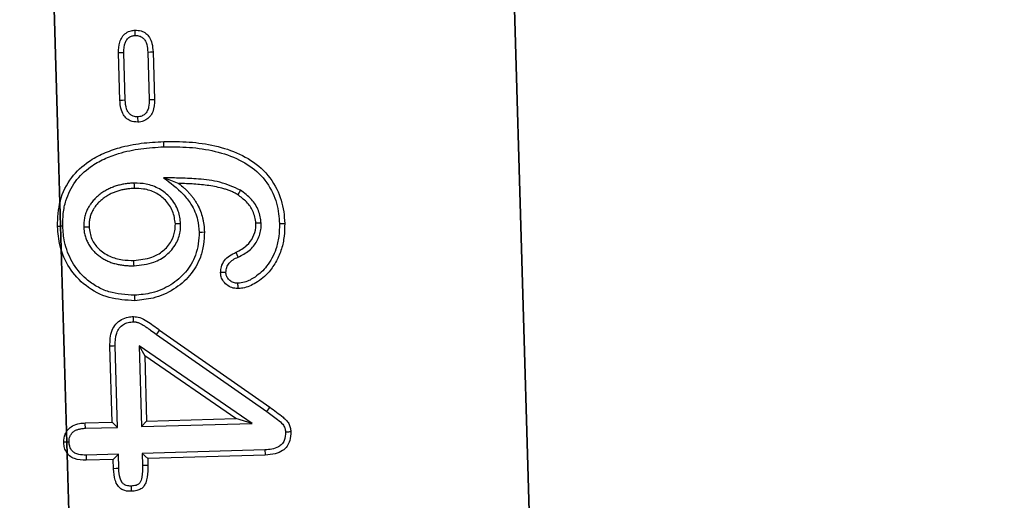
# Model space of a CAD drawing. Header units: metres. Extents: x 232680 to 233262, y 554200 to 554550.
# Tile 120 of 254: x 232761.1675 to 232761.2958, y 554463.2394 to 554463.302. Entities that reach past the tile are written whole.
import ezdxf

# ---------------------------------------------------------------- set-up
doc = ezdxf.new("R2010")
doc.units = ezdxf.units.M
doc.linetypes.add('NLCS-HIDDEN', pattern=[4, 2, -2])
doc.layers.get('Defpoints').update_dxf_attribs({"color": 241})
for name, color, linetype, lineweight in [('ACO constructie 035', 7, 'Continuous', 35), ('ACO tekst', 251, 'Continuous', 9), ('N-WE-VH-VERHARDING_ASFALT_DEKLAAG-GD', 7, 'Continuous', 25), ('N-WE-VH-VERHARDING_ASFALT_TUSSENLAAG_1-GD', 7, 'Continuous', 25), ('X-XX-AL-NAP-M', 7, 'Continuous', 18)]:
    doc.layers.add(name, color=color, linetype=linetype, lineweight=lineweight)
doc.styles.add('NLCS-ISO-ANNOTATIEF-T25', font='NLCS-ISO.ttf', dxfattribs={"height": 2.5})
doc.dimstyles.new('NLCS-ANNOTATIEF-T25-PIJL', dxfattribs={"dimtxt": 2.5, "dimasz": 2.5, "dimexe": 2, "dimexo": 2, "dimgap": 0.7, "dimtad": 1, "dimzin": 0, "dimdsep": 46, "dimtxsty": 'NLCS-ISO-ANNOTATIEF-T25', "dimcen": 0, "dimdle": 2, "dimclrd": 256, "dimclre": 256, "dimclrt": 256, "dimazin": 0, "dimtfac": 1, "dimtofl": 0, "dimtmove": 1, "dimatfit": 0, "dimfxl": 2, "dimtfillclr": 254, "dimtolj": 1, "dimtzin": 0, "dimlwd": 13, "dimlwe": 9, "dimarcsym": 0})

# ---------------------------------------------------------------- blocks, each defined once
blk = doc.blocks.new('KT640 (doorsnede)')
at = {"layer": 'ACO constructie 035', "lineweight": 30}
blk.add_line((1, 0), (0, 0), dxfattribs=at)
at = {"layer": 'ACO tekst', "lineweight": 30}
for p, q in [((0.87755, -0.04746), (0.88803, -0.03339)), ((0.8781, -0.04787), (0.88858, -0.0338)), ((0.89356, -0.0342), (0.89356, -0.05019)), ((0.89425, -0.03419), (0.89425, -0.0495)), ((0.89007, -0.03575), (0.87951, -0.05019)), ((0.89007, -0.03575), (0.88938, -0.03787)), ((0.89007, -0.05019), (0.89007, -0.03575)), ((0.88938, -0.03787), (0.88087, -0.0495)), ((0.88938, -0.0495), (0.88938, -0.03787)), ((0.84127, -0.04725), (0.84748, -0.04725)), ((0.84747, -0.04794), (0.84748, -0.04725)), ((0.84128, -0.04794), (0.84747, -0.04794)), ((0.84968, -0.04951), (0.85037, -0.04951)), ((0.87951, -0.05019), (0.88087, -0.0495)), ((0.88087, -0.0495), (0.88938, -0.0495)), ((0.89007, -0.05019), (0.88938, -0.0495)), ((0.89356, -0.05019), (0.89425, -0.0495)), ((0.89425, -0.0495), (0.8951, -0.0495)), ((0.8951, -0.05019), (0.8951, -0.0495)), ((0.84128, -0.05106), (0.84127, -0.05175)), ((0.84747, -0.05106), (0.84128, -0.05106)), ((0.87951, -0.05019), (0.89007, -0.05019)), ((0.89356, -0.05019), (0.8951, -0.05019)), ((0.84748, -0.05175), (0.84127, -0.05175)), ((0.89007, -0.05331), (0.87946, -0.05331)), ((0.89007, -0.05331), (0.88938, -0.054)), ((0.89007, -0.0575), (0.89007, -0.05331)), ((0.89356, -0.05331), (0.89425, -0.054)), ((0.89545, -0.05331), (0.89356, -0.05331)), ((0.89356, -0.05331), (0.89356, -0.0575)), ((0.88938, -0.054), (0.87945, -0.054)), ((0.88938, -0.05751), (0.88938, -0.054)), ((0.89425, -0.054), (0.89425, -0.05751)), ((0.89546, -0.054), (0.89425, -0.054))]:
    blk.add_line(p, q, dxfattribs=at)
at = {"layer": 'ACO tekst', "lineweight": 30, "flags": 128}
for points in [[(0.86413, -0.03144), (0.86413, -0.03124), (0.86413, -0.03103), (0.86413, -0.03075)], [(0.864, -0.03381), (0.864, -0.03401), (0.864, -0.03422), (0.864, -0.0345)], [(0.88858, -0.0338), (0.88842, -0.03368), (0.88825, -0.03355), (0.88803, -0.03339)], [(0.89356, -0.0342), (0.89377, -0.0342), (0.89397, -0.03419), (0.89425, -0.03419)], [(0.85963, -0.03639), (0.85992, -0.03658), (0.86021, -0.03677)], [(0.86835, -0.03694), (0.86803, -0.03707), (0.86771, -0.0372)], [(0.86494, -0.04194), (0.86494, -0.04174), (0.86494, -0.04153), (0.86494, -0.04125)], [(0.85772, -0.04637), (0.85799, -0.0457), (0.85825, -0.04505), (0.85852, -0.04439)], [(0.84128, -0.04794), (0.84127, -0.0476), (0.84127, -0.04725)], [(0.85369, -0.04622), (0.85348, -0.04621), (0.85328, -0.04621), (0.853, -0.04621)], [(0.8781, -0.04787), (0.87794, -0.04775), (0.87777, -0.04762), (0.87755, -0.04746)], [(0.83907, -0.04951), (0.83872, -0.04951), (0.83838, -0.04951)], [(0.84747, -0.05106), (0.84748, -0.0514), (0.84748, -0.05175)], [(0.85831, -0.05024), (0.85851, -0.05024), (0.85872, -0.05024), (0.859, -0.05024)], [(0.86907, -0.05055), (0.86886, -0.05055), (0.86865, -0.05055), (0.86838, -0.05055)], [(0.87293, -0.05059), (0.87314, -0.05059), (0.87335, -0.05059), (0.87363, -0.05059)], [(0.87638, -0.05083), (0.87603, -0.05083), (0.87569, -0.05082)], [(0.89777, -0.05177), (0.89812, -0.05177), (0.89846, -0.05177)], [(0.87946, -0.05331), (0.87946, -0.05352), (0.87945, -0.05372), (0.87945, -0.054)], [(0.89545, -0.05331), (0.89545, -0.05365), (0.89546, -0.054)], [(0.86381, -0.05694), (0.86381, -0.05674), (0.86381, -0.05653), (0.86382, -0.05625)], [(0.89007, -0.0575), (0.88986, -0.0575), (0.88965, -0.05751), (0.88938, -0.05751)], [(0.89356, -0.0575), (0.8939, -0.0575), (0.89425, -0.05751)], [(0.86366, -0.05968), (0.86366, -0.05989), (0.86366, -0.0601), (0.86366, -0.06037)], [(0.89181, -0.05968), (0.89181, -0.06003), (0.89181, -0.06037)]]:
    blk.add_lwpolyline(points, dxfattribs=at)
at = {"layer": 'ACO tekst', "lineweight": 30}
for points, knots in [([(0.853, -0.04621), (0.85303, -0.0451), (0.85309, -0.04286), (0.85367, -0.03953), (0.85479, -0.03632), (0.85672, -0.03347), (0.85946, -0.03153), (0.86209, -0.03082), (0.86362, -0.03077), (0.86413, -0.03075)], [0, 0, 0, 0, 0.15516, 0.313, 0.470221, 0.627177, 0.785074, 0.928931, 1, 1, 1, 1]), ([(0.86413, -0.03075), (0.86469, -0.03078), (0.86582, -0.03084), (0.86747, -0.03122), (0.86902, -0.03194), (0.87057, -0.03304), (0.87178, -0.03458), (0.8724, -0.03608), (0.87244, -0.0369), (0.87245, -0.03712)], [0, 0, 0, 0, 0.146546, 0.2925, 0.440732, 0.588824, 0.785003, 0.943618, 1, 1, 1, 1]), ([(0.88803, -0.03339), (0.88825, -0.0331), (0.88847, -0.03281), (0.88892, -0.03224), (0.88915, -0.03196), (0.88952, -0.03156), (0.88965, -0.03143), (0.88992, -0.03119), (0.89007, -0.03108), (0.89039, -0.03092), (0.89056, -0.03085), (0.89092, -0.03077), (0.8911, -0.03076), (0.89129, -0.03075)], [0, 0, 0, 0, 0.25, 0.25, 0.5, 0.5, 0.625, 0.625, 0.75, 0.75, 0.875, 0.875, 1, 1, 1, 1]), ([(0.89129, -0.03075), (0.89168, -0.03078), (0.89236, -0.03082), (0.89322, -0.03127), (0.89382, -0.03194), (0.89419, -0.03296), (0.89423, -0.03374), (0.89425, -0.03419)], [0, 0, 0, 0, 0.229095, 0.387784, 0.547303, 0.741917, 1, 1, 1, 1]), ([(0.89129, -0.03144), (0.89129, -0.03137), (0.89129, -0.03124), (0.89129, -0.031), (0.89129, -0.03084), (0.89129, -0.03075)], [0, 0, 0, 0, 0.300011, 0.600009, 1, 1, 1, 1]), ([(0.85369, -0.04622), (0.85372, -0.0451), (0.85378, -0.04286), (0.85438, -0.03953), (0.85552, -0.03642), (0.85741, -0.03378), (0.85998, -0.03207), (0.86235, -0.0315), (0.86371, -0.03146), (0.86413, -0.03144)], [0, 0, 0, 0, 0.163398, 0.330009, 0.495813, 0.647094, 0.799295, 0.938195, 1, 1, 1, 1]), ([(0.86413, -0.03144), (0.8647, -0.03147), (0.86582, -0.03153), (0.86774, -0.03202), (0.86961, -0.03308), (0.87097, -0.03462), (0.87165, -0.036), (0.87173, -0.03681), (0.87175, -0.03712)], [0, 0, 0, 0, 0.162332, 0.323878, 0.566956, 0.76565, 0.910758, 1, 1, 1, 1]), ([(0.88858, -0.0338), (0.88894, -0.03334), (0.88948, -0.03264), (0.89019, -0.03182), (0.89077, -0.03148), (0.89112, -0.03146), (0.89129, -0.03144)], [0, 0, 0, 0, 0.4727833, 0.7154013, 0.8657777, 1, 1, 1, 1]), ([(0.89129, -0.03144), (0.89169, -0.03147), (0.89227, -0.03151), (0.89292, -0.03194), (0.89331, -0.0325), (0.89353, -0.03329), (0.89355, -0.03389), (0.89356, -0.0342)], [0, 0, 0, 0, 0.283541, 0.419081, 0.555138, 0.775815, 1, 1, 1, 1]), ([(0.864, -0.03381), (0.86344, -0.03388), (0.86231, -0.03402), (0.86077, -0.03497), (0.86002, -0.03591), (0.85963, -0.03639)], [0, 0, 0, 0, 0.319802, 0.645596, 1, 1, 1, 1]), ([(0.864, -0.0345), (0.86346, -0.03458), (0.86243, -0.03473), (0.86113, -0.03561), (0.86052, -0.03638), (0.86021, -0.03677)], [0, 0, 0, 0, 0.35626, 0.674292, 1, 1, 1, 1]), ([(0.86835, -0.03694), (0.86811, -0.03643), (0.86764, -0.03544), (0.86638, -0.03437), (0.8651, -0.03386), (0.86429, -0.03382), (0.864, -0.03381)], [0, 0, 0, 0, 0.294457, 0.571338, 0.849743, 1, 1, 1, 1]), ([(0.86771, -0.0372), (0.86746, -0.03669), (0.86701, -0.03578), (0.86585, -0.03488), (0.86482, -0.03453), (0.86419, -0.03451), (0.864, -0.0345)], [0, 0, 0, 0, 0.345607, 0.613829, 0.883709, 1, 1, 1, 1]), ([(0.85963, -0.03639), (0.85922, -0.03726), (0.85839, -0.03899), (0.85802, -0.04165), (0.85783, -0.0441), (0.85775, -0.04562), (0.85772, -0.04637)], [0, 0, 0, 0, 0.279504, 0.556497, 0.778118, 1, 1, 1, 1]), ([(0.86021, -0.03677), (0.86012, -0.03691), (0.86004, -0.03705), (0.85991, -0.03727), (0.85988, -0.03734), (0.8598, -0.03749), (0.85977, -0.03756), (0.85967, -0.03779), (0.8596, -0.03794), (0.85949, -0.03825), (0.85944, -0.0384), (0.85929, -0.03887), (0.8592, -0.03919), (0.85905, -0.03983), (0.85898, -0.04015), (0.85887, -0.0408), (0.85882, -0.04112), (0.85873, -0.04177), (0.85869, -0.0421), (0.85863, -0.04275), (0.8586, -0.04308), (0.85856, -0.04373), (0.85854, -0.04406), (0.85852, -0.04439)], [0.0000029, 0.0000029, 0.0000029, 0.0000029, 0.0625, 0.0625, 0.09375, 0.09375, 0.125, 0.125, 0.1875, 0.1875, 0.25, 0.25, 0.375, 0.375, 0.5, 0.5, 0.625, 0.625, 0.75, 0.75, 0.875, 0.875, 1, 1, 1, 1]), ([(0.87029, -0.03929), (0.87003, -0.03927), (0.86947, -0.03921), (0.86871, -0.03877), (0.86807, -0.03808), (0.86783, -0.0375), (0.86771, -0.0372)], [0, 0, 0, 0, 0.215591, 0.47393, 0.725737, 1, 1, 1, 1]), ([(0.87029, -0.0386), (0.87007, -0.03857), (0.86963, -0.03852), (0.86907, -0.03815), (0.86862, -0.03762), (0.86844, -0.03718), (0.86835, -0.03694)], [0, 0, 0, 0, 0.2393013, 0.4793048, 0.7207196, 1, 1, 1, 1]), ([(0.87245, -0.03712), (0.87242, -0.03738), (0.87236, -0.0379), (0.87193, -0.03858), (0.87137, -0.03906), (0.87078, -0.03927), (0.87043, -0.03929), (0.87029, -0.03929)], [0, 0, 0, 0, 0.230618, 0.457798, 0.688767, 0.875694, 1, 1, 1, 1]), ([(0.87175, -0.03712), (0.87173, -0.03731), (0.87169, -0.03767), (0.87138, -0.03813), (0.87099, -0.03846), (0.8706, -0.03859), (0.87037, -0.0386), (0.87029, -0.0386)], [0, 0, 0, 0, 0.243531, 0.470553, 0.705659, 0.890527, 1, 1, 1, 1]), ([(0.87175, -0.03712), (0.87185, -0.03712), (0.87201, -0.03712), (0.87224, -0.03712), (0.87238, -0.03712), (0.87245, -0.03712)], [0, 0, 0, 0, 0.398925, 0.699467, 1, 1, 1, 1]), ([(0.87029, -0.0386), (0.87029, -0.03869), (0.87029, -0.03885), (0.87029, -0.03908), (0.87029, -0.03922), (0.87029, -0.03929)], [0, 0, 0, 0, 0.398918, 0.699463, 1, 1, 1, 1]), ([(0.85772, -0.04637), (0.85841, -0.04551), (0.85946, -0.0442), (0.86138, -0.04272), (0.86313, -0.04203), (0.8644, -0.04197), (0.86494, -0.04194)], [0, 0, 0, 0, 0.377181, 0.566716, 0.818677, 1, 1, 1, 1]), ([(0.85852, -0.04439), (0.85872, -0.04416), (0.85892, -0.04392), (0.85925, -0.04359), (0.85936, -0.04348), (0.85958, -0.04328), (0.8597, -0.04317), (0.85994, -0.04298), (0.86006, -0.04288), (0.8603, -0.04269), (0.86043, -0.04261), (0.86069, -0.04243), (0.86082, -0.04235), (0.86108, -0.0422), (0.86122, -0.04212), (0.86163, -0.04192), (0.86192, -0.04179), (0.8625, -0.04159), (0.8628, -0.04151), (0.86325, -0.04141), (0.8634, -0.04138), (0.86371, -0.04133), (0.86386, -0.04131), (0.86432, -0.04127), (0.86463, -0.04126), (0.86494, -0.04125)], [0, 0, 0, 0, 0.125, 0.125, 0.1875, 0.1875, 0.25, 0.25, 0.3125, 0.3125, 0.375, 0.375, 0.4375, 0.4375, 0.5, 0.5, 0.625, 0.625, 0.75, 0.75, 0.8125, 0.8125, 0.875, 0.875, 1, 1, 1, 1]), ([(0.86494, -0.04125), (0.86549, -0.04128), (0.8666, -0.04135), (0.86857, -0.04192), (0.87066, -0.04322), (0.87244, -0.04546), (0.87346, -0.04801), (0.87357, -0.04978), (0.87363, -0.05059)], [0, 0, 0, 0, 0.1175283, 0.2346963, 0.4302777, 0.6255676, 0.829702, 1, 1, 1, 1]), ([(0.86494, -0.04194), (0.86545, -0.04197), (0.86647, -0.04204), (0.86828, -0.04256), (0.87019, -0.04375), (0.87182, -0.0458), (0.87277, -0.04817), (0.87288, -0.04983), (0.87293, -0.05059)], [0, 0, 0, 0, 0.116869, 0.233367, 0.427374, 0.621063, 0.824286, 1, 1, 1, 1]), ([(0.86377, -0.04431), (0.86321, -0.04436), (0.86199, -0.04448), (0.86033, -0.04543), (0.85909, -0.04689), (0.8584, -0.04856), (0.85834, -0.04971), (0.85831, -0.05024)], [0, 0, 0, 0, 0.187041, 0.409716, 0.616783, 0.821658, 1, 1, 1, 1]), ([(0.86377, -0.04431), (0.86377, -0.04438), (0.86377, -0.04451), (0.86377, -0.04475), (0.86378, -0.04491), (0.86378, -0.045)], [0, 0, 0, 0, 0.300133, 0.600287, 1, 1, 1, 1]), ([(0.86907, -0.05055), (0.869, -0.04966), (0.8689, -0.04814), (0.86787, -0.04619), (0.86648, -0.04496), (0.86502, -0.04437), (0.86412, -0.04433), (0.86377, -0.04431)], [0, 0, 0, 0, 0.2882217, 0.4957985, 0.7049479, 0.8855232, 1, 1, 1, 1]), ([(0.86378, -0.045), (0.86321, -0.04506), (0.86207, -0.04519), (0.86061, -0.04612), (0.85959, -0.04744), (0.85906, -0.04887), (0.85902, -0.04983), (0.859, -0.05024)], [0, 0, 0, 0, 0.213458, 0.432099, 0.635734, 0.842107, 1, 1, 1, 1]), ([(0.86838, -0.05055), (0.86832, -0.04975), (0.86823, -0.04839), (0.86734, -0.04666), (0.86614, -0.04558), (0.86487, -0.04506), (0.86409, -0.04502), (0.86378, -0.045)], [0, 0, 0, 0, 0.296549, 0.50173, 0.708666, 0.884637, 1, 1, 1, 1]), ([(0.83838, -0.04951), (0.8384, -0.04924), (0.83844, -0.04874), (0.83882, -0.0481), (0.83939, -0.0476), (0.84025, -0.0473), (0.8409, -0.04727), (0.84127, -0.04725)], [0, 0, 0, 0, 0.192467, 0.360239, 0.527832, 0.732844, 1, 1, 1, 1]), ([(0.84748, -0.04725), (0.84804, -0.04728), (0.84884, -0.04732), (0.84971, -0.04788), (0.85016, -0.04844), (0.85035, -0.04902), (0.85037, -0.04938), (0.85037, -0.04951)], [0, 0, 0, 0, 0.396126, 0.566243, 0.736476, 0.905175, 1, 1, 1, 1]), ([(0.86366, -0.06037), (0.86253, -0.06029), (0.86027, -0.06013), (0.85731, -0.05854), (0.85539, -0.05634), (0.85427, -0.05411), (0.85352, -0.05179), (0.85308, -0.04913), (0.85303, -0.04719), (0.853, -0.04621)], [0, 0, 0, 0, 0.16764, 0.336849, 0.488372, 0.59833, 0.708441, 0.854095, 1, 1, 1, 1]), ([(0.86366, -0.05968), (0.8631, -0.05966), (0.86197, -0.05961), (0.85997, -0.05914), (0.85779, -0.058), (0.85607, -0.05609), (0.85501, -0.05406), (0.85425, -0.05184), (0.85378, -0.0492), (0.85372, -0.04721), (0.85369, -0.04622)], [0, 0, 0, 0, 0.089079, 0.177916, 0.32432, 0.470729, 0.577707, 0.684848, 0.842253, 1, 1, 1, 1]), ([(0.87569, -0.05082), (0.87572, -0.05054), (0.87581, -0.04992), (0.87633, -0.04909), (0.87692, -0.04827), (0.87734, -0.04773), (0.87755, -0.04746)], [0, 0, 0, 0, 0.215047, 0.475834, 0.73769, 1, 1, 1, 1]), ([(0.83907, -0.04951), (0.83908, -0.04932), (0.83911, -0.04898), (0.83937, -0.04855), (0.83976, -0.0482), (0.84042, -0.04798), (0.84095, -0.04796), (0.84128, -0.04794)], [0, 0, 0, 0, 0.1815599, 0.3324622, 0.483136, 0.6785498, 1, 1, 1, 1]), ([(0.84747, -0.04794), (0.8478, -0.04796), (0.84832, -0.04798), (0.84898, -0.0482), (0.84937, -0.04854), (0.84964, -0.04898), (0.84967, -0.04933), (0.84968, -0.04951)], [0, 0, 0, 0, 0.321449, 0.508258, 0.665089, 0.822314, 1, 1, 1, 1]), ([(0.87638, -0.05083), (0.87638, -0.05076), (0.87639, -0.0507), (0.8764, -0.05062), (0.8764, -0.05059), (0.87641, -0.05055), (0.87641, -0.05052), (0.87643, -0.05045), (0.87645, -0.05039), (0.87649, -0.05027), (0.87651, -0.05021), (0.87659, -0.05003), (0.87665, -0.04991), (0.8768, -0.04967), (0.87688, -0.04954), (0.87705, -0.04929), (0.87714, -0.04916), (0.87732, -0.0489), (0.87742, -0.04878), (0.8777, -0.04839), (0.8779, -0.04814), (0.8781, -0.04788), (0.8781, -0.04788), (0.8781, -0.04787), (0.8781, -0.04787)], [0.0087451, 0.0087451, 0.0087451, 0.0087451, 0.0625, 0.0625, 0.09375, 0.09375, 0.125, 0.125, 0.1875, 0.1875, 0.25, 0.25, 0.375, 0.375, 0.5, 0.5, 0.625, 0.625, 0.75, 0.75, 1, 1, 1, 1.0014196, 1.0014196, 1.0014196, 1.0014196]), ([(0.84127, -0.05175), (0.84081, -0.05172), (0.84009, -0.05169), (0.83921, -0.05126), (0.83869, -0.05072), (0.83841, -0.0501), (0.83839, -0.04968), (0.83838, -0.04951)], [0, 0, 0, 0, 0.335291, 0.517148, 0.699576, 0.874365, 1, 1, 1, 1]), ([(0.84128, -0.05106), (0.84081, -0.05104), (0.84016, -0.05101), (0.83947, -0.05055), (0.83917, -0.05015), (0.83908, -0.04977), (0.83907, -0.04957), (0.83907, -0.04951)], [0, 0, 0, 0, 0.456462, 0.626377, 0.797076, 0.945499, 1, 1, 1, 1]), ([(0.84968, -0.04951), (0.84967, -0.0497), (0.84964, -0.05004), (0.84939, -0.05045), (0.84905, -0.05075), (0.8484, -0.05102), (0.84786, -0.05104), (0.84747, -0.05106)], [0, 0, 0, 0, 0.184388, 0.32592, 0.466733, 0.622946, 1, 1, 1, 1]), ([(0.85037, -0.04951), (0.85034, -0.04984), (0.85028, -0.05041), (0.84979, -0.05106), (0.84914, -0.05151), (0.84833, -0.05172), (0.84774, -0.05174), (0.84748, -0.05175)], [0, 0, 0, 0, 0.238484, 0.404814, 0.57079, 0.810169, 1, 1, 1, 1]), ([(0.8951, -0.0495), (0.89562, -0.04952), (0.8964, -0.04955), (0.89734, -0.04981), (0.89787, -0.05009), (0.89823, -0.05052), (0.89843, -0.05109), (0.89845, -0.05153), (0.89846, -0.05177)], [0, 0, 0, 0, 0.335411, 0.498757, 0.617501, 0.718422, 0.847411, 1, 1, 1, 1]), ([(0.85831, -0.05024), (0.85831, -0.05025), (0.85831, -0.05025), (0.85831, -0.05026), (0.85831, -0.05044), (0.85832, -0.05062), (0.85833, -0.05092), (0.85834, -0.05101), (0.85836, -0.05121), (0.85837, -0.0513), (0.85839, -0.0515), (0.8584, -0.05159), (0.85843, -0.05178), (0.85845, -0.05188), (0.85849, -0.05207), (0.85851, -0.05217), (0.85856, -0.05237), (0.85858, -0.05246), (0.85864, -0.05265), (0.85866, -0.05274), (0.85872, -0.05292), (0.85875, -0.05301), (0.85882, -0.0532), (0.85885, -0.0533), (0.85894, -0.05349), (0.85898, -0.05359), (0.85907, -0.05377), (0.85911, -0.05385), (0.8592, -0.05402), (0.85925, -0.05411), (0.85935, -0.05428), (0.8594, -0.05436), (0.85951, -0.05453), (0.85957, -0.05462), (0.85969, -0.05478), (0.85975, -0.05486), (0.85987, -0.05501), (0.85993, -0.05509), (0.86006, -0.05524), (0.86013, -0.05532), (0.86028, -0.05547), (0.86035, -0.05555), (0.8605, -0.05568), (0.86058, -0.05575), (0.86073, -0.05587), (0.8608, -0.05593), (0.86093, -0.05603), (0.86097, -0.05606), (0.86106, -0.05612), (0.8611, -0.05615), (0.86124, -0.05624), (0.86133, -0.0563), (0.86152, -0.0564), (0.86161, -0.05644), (0.86179, -0.05653), (0.86189, -0.05657), (0.86208, -0.05665), (0.86218, -0.05668), (0.86239, -0.05675), (0.86249, -0.05678), (0.86279, -0.05685), (0.863, -0.05689), (0.86342, -0.05693), (0.86361, -0.05694), (0.86379, -0.05694), (0.8638, -0.05694), (0.8638, -0.05694), (0.86381, -0.05694)], [-0.001991, -0.001991, -0.001991, -0.001991, 0, 0, 0, 0.0625, 0.0625, 0.09375, 0.09375, 0.125, 0.125, 0.15625, 0.15625, 0.1875, 0.1875, 0.21875, 0.21875, 0.25, 0.25, 0.28125, 0.28125, 0.3125, 0.3125, 0.34375, 0.34375, 0.375, 0.375, 0.40625, 0.40625, 0.4375, 0.4375, 0.46875, 0.46875, 0.5, 0.5, 0.53125, 0.53125, 0.5625, 0.5625, 0.59375, 0.59375, 0.625, 0.625, 0.65625, 0.65625, 0.6875, 0.6875, 0.703125, 0.703125, 0.71875, 0.71875, 0.75, 0.75, 0.78125, 0.78125, 0.8125, 0.8125, 0.84375, 0.84375, 0.875, 0.875, 0.9375, 0.9375, 1, 1, 1, 1.002486, 1.002486, 1.002486, 1.002486]), ([(0.859, -0.05024), (0.859, -0.05042), (0.85901, -0.0506), (0.85902, -0.05087), (0.85903, -0.05096), (0.85905, -0.05114), (0.85906, -0.05123), (0.85908, -0.0514), (0.85909, -0.05149), (0.85912, -0.05167), (0.85913, -0.05176), (0.85917, -0.05193), (0.85918, -0.05202), (0.85923, -0.05219), (0.85925, -0.05228), (0.8593, -0.05245), (0.85933, -0.05254), (0.85938, -0.05271), (0.85941, -0.05279), (0.85947, -0.05296), (0.8595, -0.05305), (0.85957, -0.05321), (0.85961, -0.05329), (0.85968, -0.05345), (0.85973, -0.05353), (0.85981, -0.05369), (0.85985, -0.05377), (0.85994, -0.05392), (0.85999, -0.054), (0.86009, -0.05415), (0.86014, -0.05422), (0.86024, -0.05437), (0.8603, -0.05444), (0.86041, -0.05458), (0.86046, -0.05465), (0.86058, -0.05478), (0.86064, -0.05485), (0.86076, -0.05498), (0.86083, -0.05504), (0.86096, -0.05516), (0.86103, -0.05522), (0.86117, -0.05534), (0.86124, -0.05539), (0.86134, -0.05547), (0.86138, -0.0555), (0.86145, -0.05555), (0.86149, -0.05558), (0.8616, -0.05565), (0.86168, -0.0557), (0.86183, -0.05578), (0.86191, -0.05582), (0.86208, -0.0559), (0.86216, -0.05593), (0.86232, -0.056), (0.86241, -0.05603), (0.86258, -0.05608), (0.86267, -0.05611), (0.86293, -0.05617), (0.8631, -0.0562), (0.86346, -0.05624), (0.86364, -0.05624), (0.86382, -0.05625)], [0.000003, 0.000003, 0.000003, 0.000003, 0.0625, 0.0625, 0.09375, 0.09375, 0.125, 0.125, 0.15625, 0.15625, 0.1875, 0.1875, 0.21875, 0.21875, 0.25, 0.25, 0.28125, 0.28125, 0.3125, 0.3125, 0.34375, 0.34375, 0.375, 0.375, 0.40625, 0.40625, 0.4375, 0.4375, 0.46875, 0.46875, 0.5, 0.5, 0.53125, 0.53125, 0.5625, 0.5625, 0.59375, 0.59375, 0.625, 0.625, 0.65625, 0.65625, 0.6875, 0.6875, 0.703125, 0.703125, 0.71875, 0.71875, 0.75, 0.75, 0.78125, 0.78125, 0.8125, 0.8125, 0.84375, 0.84375, 0.875, 0.875, 0.9375, 0.9375, 1, 1, 1, 1]), ([(0.87363, -0.05059), (0.87353, -0.05172), (0.87334, -0.05398), (0.87167, -0.05696), (0.8692, -0.05909), (0.8664, -0.06021), (0.86452, -0.06032), (0.86366, -0.06037)], [0, 0, 0, 0, 0.215925, 0.43298, 0.638338, 0.834305, 1, 1, 1, 1]), ([(0.87293, -0.05059), (0.87283, -0.05173), (0.87268, -0.05343), (0.87168, -0.05549), (0.87043, -0.05719), (0.86842, -0.0587), (0.86595, -0.05957), (0.86434, -0.05965), (0.86366, -0.05968)], [0, 0, 0, 0, 0.232386, 0.3499834, 0.467565, 0.6671915, 0.8594873, 1, 1, 1, 1]), ([(0.86381, -0.05694), (0.86382, -0.05694), (0.86383, -0.05694), (0.86383, -0.05694), (0.86392, -0.05694), (0.86401, -0.05694), (0.86415, -0.05693), (0.8642, -0.05693), (0.8643, -0.05692), (0.86435, -0.05692), (0.8645, -0.0569), (0.8646, -0.05689), (0.8648, -0.05685), (0.8649, -0.05683), (0.86518, -0.05676), (0.86537, -0.0567), (0.86565, -0.0566), (0.86575, -0.05656), (0.86593, -0.05648), (0.86602, -0.05643), (0.86629, -0.05629), (0.86646, -0.05618), (0.86678, -0.05595), (0.86693, -0.05582), (0.86722, -0.05556), (0.86736, -0.05542), (0.86761, -0.05513), (0.86773, -0.05498), (0.86796, -0.05466), (0.86806, -0.0545), (0.86826, -0.05417), (0.86835, -0.054), (0.86851, -0.05365), (0.86858, -0.05347), (0.8687, -0.05311), (0.86876, -0.05293), (0.86885, -0.05256), (0.86889, -0.05238), (0.86894, -0.0521), (0.86896, -0.05201), (0.86898, -0.05183), (0.869, -0.05174), (0.86902, -0.05156), (0.86903, -0.05147), (0.86904, -0.05128), (0.86905, -0.05118), (0.86906, -0.0509), (0.86907, -0.05073), (0.86907, -0.05056), (0.86907, -0.05055), (0.86907, -0.05055), (0.86907, -0.05055)], [-0.002596, -0.002596, -0.002596, -0.002596, 0, 0, 0, 0.03125, 0.03125, 0.046875, 0.046875, 0.0625, 0.0625, 0.09375, 0.09375, 0.125, 0.125, 0.1875, 0.1875, 0.21875, 0.21875, 0.25, 0.25, 0.3125, 0.3125, 0.375, 0.375, 0.4375, 0.4375, 0.5, 0.5, 0.5625, 0.5625, 0.625, 0.625, 0.6875, 0.6875, 0.75, 0.75, 0.8125, 0.8125, 0.84375, 0.84375, 0.875, 0.875, 0.90625, 0.90625, 0.9375, 0.9375, 1, 1, 1, 1.001193, 1.001193, 1.001193, 1.001193]), ([(0.86382, -0.05625), (0.86437, -0.05619), (0.86545, -0.05609), (0.86683, -0.0551), (0.86781, -0.05372), (0.86831, -0.05212), (0.86835, -0.05104), (0.86838, -0.05055)], [0, 0, 0, 0, 0.20221, 0.392126, 0.604243, 0.817648, 1, 1, 1, 1]), ([(0.87945, -0.054), (0.8791, -0.05398), (0.8784, -0.05395), (0.87741, -0.0537), (0.87656, -0.05317), (0.87599, -0.0524), (0.87572, -0.05158), (0.8757, -0.05105), (0.87569, -0.05082)], [0, 0, 0, 0, 0.187803, 0.373831, 0.543855, 0.714782, 0.878461, 1, 1, 1, 1]), ([(0.87946, -0.05331), (0.87889, -0.05328), (0.87808, -0.05324), (0.87713, -0.05274), (0.87667, -0.05218), (0.87641, -0.05152), (0.87639, -0.05106), (0.87638, -0.05083)], [0, 0, 0, 0, 0.372443, 0.534484, 0.698232, 0.844201, 1, 1, 1, 1]), ([(0.8951, -0.05019), (0.89561, -0.05022), (0.89639, -0.05026), (0.89727, -0.05049), (0.8976, -0.05083), (0.89775, -0.05122), (0.89776, -0.05155), (0.89777, -0.05177)], [0, 0, 0, 0, 0.437113, 0.657022, 0.724833, 0.818666, 1, 1, 1, 1]), ([(0.89777, -0.05177), (0.89776, -0.05198), (0.89775, -0.05232), (0.89753, -0.05273), (0.89719, -0.05301), (0.89649, -0.05327), (0.89587, -0.05329), (0.89545, -0.05331)], [0, 0, 0, 0, 0.196693, 0.311459, 0.426357, 0.603944, 1, 1, 1, 1]), ([(0.89846, -0.05177), (0.89845, -0.05205), (0.89842, -0.05252), (0.89811, -0.05312), (0.89763, -0.05357), (0.89673, -0.05394), (0.89596, -0.05398), (0.89546, -0.054)], [0, 0, 0, 0, 0.193336, 0.329525, 0.465908, 0.648587, 1, 1, 1, 1]), ([(0.89181, -0.06037), (0.89146, -0.06034), (0.89085, -0.06028), (0.89013, -0.05979), (0.88964, -0.05913), (0.8894, -0.05832), (0.88938, -0.05776), (0.88938, -0.05751)], [0, 0, 0, 0, 0.247365, 0.422132, 0.597094, 0.82638, 1, 1, 1, 1]), ([(0.89181, -0.05968), (0.89165, -0.05967), (0.89151, -0.05966), (0.89129, -0.05962), (0.89117, -0.05959), (0.89095, -0.05949), (0.89084, -0.05942), (0.89069, -0.05931), (0.89065, -0.05927), (0.89056, -0.05919), (0.89052, -0.05914), (0.89045, -0.05905), (0.89041, -0.059), (0.89035, -0.05889), (0.89032, -0.05884), (0.89027, -0.05872), (0.89024, -0.05866), (0.8902, -0.05853), (0.89018, -0.05846), (0.89015, -0.05833), (0.89013, -0.05826), (0.89011, -0.05812), (0.8901, -0.05805), (0.89008, -0.05783), (0.89007, -0.05767), (0.89007, -0.0575)], [0.0083571, 0.0083571, 0.0083571, 0.0083571, 0.125, 0.125, 0.25, 0.25, 0.375, 0.375, 0.4375, 0.4375, 0.5, 0.5, 0.5625, 0.5625, 0.625, 0.625, 0.6875, 0.6875, 0.75, 0.75, 0.8125, 0.8125, 0.875, 0.875, 0.9976747, 0.9976747, 0.9976747, 0.9976747]), ([(0.89356, -0.0575), (0.89355, -0.05783), (0.89353, -0.05833), (0.89329, -0.05896), (0.89298, -0.05933), (0.89257, -0.05958), (0.89216, -0.05966), (0.8919, -0.05968), (0.89181, -0.05968)], [0, 0, 0, 0, 0.3047022, 0.4736914, 0.6158819, 0.7576343, 0.91528, 1, 1, 1, 1]), ([(0.89425, -0.05751), (0.89422, -0.05804), (0.89417, -0.05882), (0.89363, -0.05969), (0.89305, -0.06014), (0.89241, -0.06034), (0.89199, -0.06037), (0.89181, -0.06037)], [0, 0, 0, 0, 0.366237, 0.536098, 0.706499, 0.874514, 1, 1, 1, 1])]:
    blk.add_open_spline(points, degree=3, knots=knots, dxfattribs=at)
blk = doc.blocks.new('*D20')
at = {"layer": 'Defpoints', "color": 0, "transparency": 16777216}
for p in [(232761.18951, 554464.83829), (232762.03298, 554464.83829), (232761.27495, 554461.83955)]:
    blk.add_point(p, dxfattribs=at)
at = {"layer": 'X-XX-AL-NAP-M', "linetype": 'Continuous', "lineweight": 9, "transparency": 16777216}
for p, q in [((232761.28951, 554464.83829), (232762.13298, 554464.83829)), ((232761.37495, 554461.83955), (232762.13298, 554461.83955))]:
    blk.add_line(p, q, dxfattribs=at)
at = {"layer": 'X-XX-AL-NAP-M', "linetype": 'Continuous', "lineweight": 13, "transparency": 16777216}
blk.add_line((232762.03298, 554461.96455), (232762.03298, 554464.71329), dxfattribs=at)
at = {"layer": 'X-XX-AL-NAP-M', "transparency": 16777216}
for points in [[(232762.01215, 554464.71329), (232762.05381, 554464.71329), (232762.03298, 554464.83829)], [(232762.01215, 554461.96455), (232762.05381, 554461.96455), (232762.03298, 554461.83955)]]:
    blk.add_solid(points, dxfattribs=at)
at = {"layer": 'X-XX-AL-NAP-M', "transparency": 16777216, "insert": (232762.13048, 554463.33892), "char_height": 0.125, "attachment_point": 5, "rotation": 270, "style": 'NLCS-ISO-ANNOTATIEF-T25'}
blk.add_mtext('\\A1;3.00', dxfattribs=at)

msp = doc.modelspace()

# ---------------------------------------------------------------- linework, layer by layer
at = {"layer": 'N-WE-VH-VERHARDING_ASFALT_DEKLAAG-GD', "linetype": 'NLCS-HIDDEN'}
msp.add_lwpolyline([(232761.12693, 554464.83751), (232761.21501, 554461.83926), (232761.27502, 554461.83943), (232761.18694, 554464.83813)], close=True, dxfattribs=at)
at = {"layer": 'N-WE-VH-VERHARDING_ASFALT_TUSSENLAAG_1-GD', "linetype": 'NLCS-HIDDEN'}
msp.add_lwpolyline([(232761.06425, 554464.88735), (232761.15502, 554461.8391), (232761.21501, 554461.83926), (232761.12546, 554464.88751)], close=True, dxfattribs=at)

# ---------------------------------------------------------------- block references
at = {"rotation": 271.6811810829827}
msp.add_blockref('KT640 (doorsnede)', (232761.20743, 554464.14013), dxfattribs=at)

# ---------------------------------------------------------------- dimensions: what is measured, and where the dimension line sits
at = {"layer": 'X-XX-AL-NAP-M'}
dim = msp.add_linear_dim(base=(232762.03298, 554464.83829), p1=(232761.27495, 554461.83955), p2=(232761.18951, 554464.83829), angle=270, dimstyle='NLCS-ANNOTATIEF-T25-PIJL', override={"dimtad": 4, "dimrnd": 0.05}, dxfattribs=at)
dim.commit()
dim.dimension.update_dxf_attribs({"geometry": '*D20', "text_midpoint": (232762.13048, 554463.33892)})

doc.saveas('drawing.dxf')
